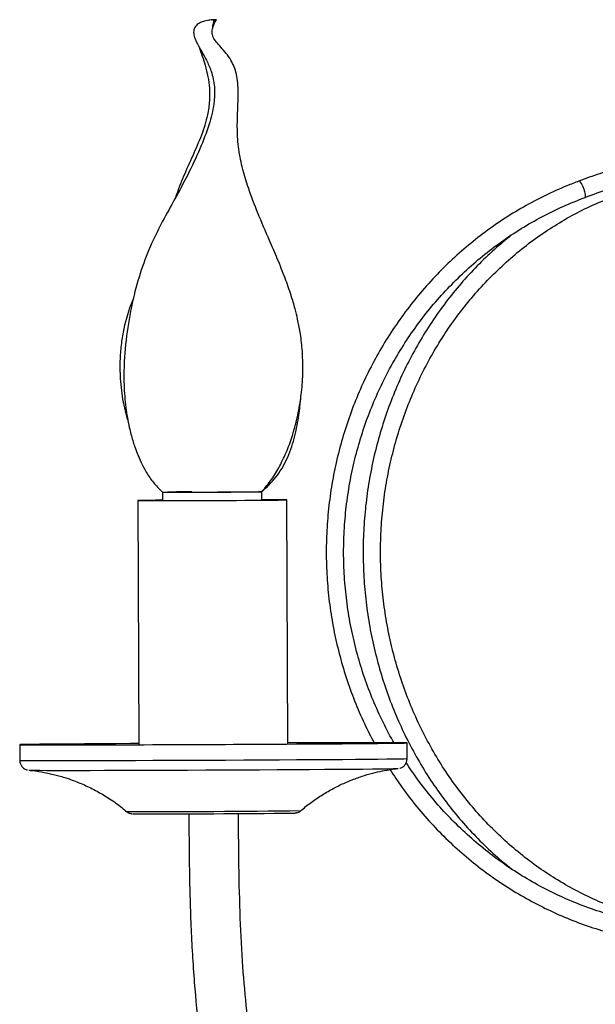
# Model space of a CAD drawing. Header units: millimetres. Extents: x 425 to 1011, y 286 to 740.
# Tile 30 of 41: x 909 to 933, y 314 to 354. Entities that reach past the tile are written whole.
import ezdxf

# ---------------------------------------------------------------- set-up
doc = ezdxf.new("R2010")
doc.units = ezdxf.units.MM

msp = doc.modelspace()

# ---------------------------------------------------------------- linework, layer by layer
at = {"color": 7, "linetype": 'Continuous', "lineweight": 25}
for p, q in [((917.23, 353.609), (917.082, 353.582)), ((915.249, 334.6), (915.251, 334.26)), ((919.251, 334.278), (919.249, 334.618)), ((914.251, 334.262), (914.295, 324.439)), ((920.295, 324.466), (920.25, 334.289)), ((925.097, 323.881), (925.095, 324.511)), ((909.495, 324.441), (909.498, 323.811)), ((925.09, 323.809), (925.091, 323.881)), ((920.753, 321.744), (920.797, 321.78))]:
    msp.add_line(p, q, dxfattribs=at)
at = {"color": 7, "linetype": 'Continuous', "lineweight": 25, "flags": 128}
for points in [[(919.229, 334.619), (919.204, 334.619), (919.123, 334.62)], [(915.25, 334.274), (914.967, 334.272), (914.696, 334.269), (914.486, 334.267), (914.341, 334.265), (914.263, 334.263), (914.256, 334.262), (914.319, 334.26), (914.451, 334.26), (914.648, 334.259), (914.906, 334.259), (915.219, 334.259), (915.58, 334.26), (915.98, 334.261), (916.41, 334.262), (916.859, 334.264), (917.318, 334.266), (917.775, 334.268), (918.22, 334.271), (918.642, 334.273), (919.031, 334.276), (919.379, 334.278), (919.677, 334.281), (919.917, 334.283), (920.096, 334.285), (920.208, 334.287), (920.25, 334.289), (920.222, 334.29), (920.125, 334.291), (919.96, 334.292), (919.731, 334.292), (919.445, 334.292), (919.25, 334.292)], [(915.25, 334.273), (915.094, 334.272), (914.846, 334.269), (914.66, 334.267), (914.541, 334.265), (914.492, 334.264), (914.514, 334.262), (914.608, 334.261), (914.77, 334.261), (914.996, 334.26), (915.28, 334.26), (915.616, 334.261), (915.994, 334.262), (916.404, 334.263), (916.837, 334.265), (917.28, 334.267), (917.722, 334.269), (918.152, 334.271), (918.559, 334.274), (918.932, 334.276), (919.261, 334.279), (919.538, 334.281), (919.756, 334.283), (919.91, 334.285), (919.994, 334.287), (920.007, 334.289), (919.949, 334.29), (919.821, 334.291), (919.626, 334.291), (919.37, 334.291), (919.25, 334.291)], [(914.295, 324.486), (913.953, 324.484), (913.299, 324.48), (912.68, 324.476), (912.103, 324.471), (911.573, 324.467), (911.095, 324.463), (910.673, 324.459), (910.311, 324.456), (910.013, 324.452), (909.78, 324.449), (909.615, 324.446), (909.52, 324.443), (909.496, 324.44), (909.541, 324.438), (909.658, 324.436), (909.843, 324.435), (910.096, 324.434), (910.414, 324.433), (910.794, 324.432), (911.233, 324.432), (911.727, 324.433), (912.272, 324.434), (912.862, 324.435), (913.492, 324.436), (914.156, 324.438), (914.849, 324.441), (915.564, 324.443), (916.295, 324.446), (917.035, 324.449), (917.777, 324.453), (918.515, 324.456), (919.242, 324.46), (919.951, 324.464), (920.636, 324.468), (921.291, 324.472), (921.909, 324.476), (922.486, 324.48), (923.016, 324.484), (923.494, 324.488), (923.916, 324.492), (924.278, 324.496), (924.577, 324.499), (924.809, 324.503), (924.974, 324.506), (925.069, 324.509), (925.094, 324.511), (925.048, 324.514), (924.932, 324.515), (924.746, 324.517), (924.494, 324.518), (924.176, 324.519), (923.795, 324.519), (923.356, 324.519), (922.862, 324.519), (922.318, 324.518), (921.728, 324.517), (921.098, 324.515), (920.433, 324.513), (920.295, 324.513)], [(914.295, 324.485), (914.019, 324.484), (913.372, 324.479), (912.762, 324.475), (912.195, 324.471), (911.675, 324.467), (911.207, 324.463), (910.796, 324.459), (910.446, 324.456), (910.16, 324.452), (909.941, 324.449), (909.79, 324.446), (909.709, 324.443), (909.699, 324.441), (909.76, 324.439), (909.892, 324.437), (910.092, 324.435), (910.36, 324.434), (910.692, 324.434), (911.086, 324.433), (911.538, 324.434), (912.044, 324.434), (912.599, 324.435), (913.198, 324.436), (913.835, 324.438), (914.504, 324.44), (915.199, 324.442), (915.914, 324.445), (916.642, 324.448), (917.375, 324.451), (918.109, 324.455), (918.834, 324.458), (919.545, 324.462), (920.235, 324.466), (920.898, 324.47), (921.527, 324.474), (922.116, 324.478), (922.661, 324.482), (923.155, 324.486), (923.595, 324.49), (923.976, 324.494), (924.294, 324.498), (924.547, 324.501), (924.733, 324.504), (924.848, 324.507), (924.894, 324.51), (924.868, 324.512), (924.772, 324.514), (924.606, 324.516), (924.372, 324.517), (924.071, 324.518), (923.708, 324.518), (923.284, 324.518), (922.804, 324.518), (922.274, 324.517), (921.696, 324.516), (921.078, 324.514), (920.424, 324.513), (920.295, 324.512)], [(909.859, 323.414), (909.87, 323.413), (909.946, 323.411), (910.094, 323.409), (910.311, 323.408), (910.595, 323.407), (910.943, 323.406), (911.353, 323.406), (911.82, 323.407), (912.34, 323.407), (912.908, 323.408), (913.518, 323.41), (914.164, 323.412), (914.841, 323.414), (915.541, 323.416), (916.258, 323.419), (916.985, 323.422), (917.715, 323.425), (918.442, 323.429), (919.157, 323.433), (919.854, 323.436), (920.527, 323.44), (921.168, 323.444), (921.773, 323.448), (922.334, 323.453), (922.847, 323.457), (923.306, 323.46), (923.708, 323.464), (924.048, 323.468), (924.322, 323.471), (924.53, 323.475), (924.667, 323.478), (924.734, 323.48), (924.74, 323.481)]]:
    msp.add_lwpolyline(points, dxfattribs=at)
at = {"color": 8, "linetype": 'Continuous', "lineweight": 25, "flags": 128}
msp.add_lwpolyline([(909.498, 323.811), (909.498, 323.81), (909.544, 323.808), (909.66, 323.806), (909.846, 323.805), (910.098, 323.803), (910.416, 323.803), (910.797, 323.802), (911.236, 323.802), (911.73, 323.803), (912.274, 323.803), (912.864, 323.805), (913.494, 323.806), (914.159, 323.808), (914.852, 323.81), (915.567, 323.813), (916.298, 323.816), (917.038, 323.819), (917.78, 323.822), (918.518, 323.826), (919.245, 323.83), (919.954, 323.834), (920.639, 323.838), (921.294, 323.842), (921.912, 323.846), (922.489, 323.85), (923.019, 323.854), (923.497, 323.858), (923.919, 323.862), (924.281, 323.866), (924.579, 323.869), (924.812, 323.873), (924.977, 323.876), (925.072, 323.879), (925.097, 323.881)], dxfattribs=at)
at = {"color": 7, "linetype": 'Continuous', "lineweight": 25}
for centre, radius, start, end in [((916.191, 569.498), 234.9, 269.77032, 270.746), ((917.406, 143.601), 191.013, 90.29547, 90.58741), ((916.831, 427.287), 92.682, 269.74643, 270.76989), ((915.476, 726.562), 404.904, 269.79938, 270.71899)]:
    msp.add_arc(centre, radius, start, end, dxfattribs=at)
at = {"color": 8, "linetype": 'Continuous', "lineweight": 25}
msp.add_arc((915.449, 734.091), 412.339, 269.77047, 270.74583, dxfattribs=at)
at = {"color": 7, "linetype": 'Continuous', "lineweight": 25}
for points, knots in [([(917.273, 353.609), (917.178, 353.6), (917.019, 353.583), (916.82, 353.52), (916.693, 353.452), (916.608, 353.38), (916.553, 353.31), (916.518, 353.233), (916.5, 353.153), (916.5, 353.014), (916.576, 352.763), (916.773, 352.418), (917.016, 352.003), (917.236, 351.499), (917.356, 350.936), (917.339, 350.234), (917.155, 349.435), (916.796, 348.493), (916.339, 347.505), (915.824, 346.534), (915.311, 345.629), (914.831, 344.695), (914.416, 343.664), (914.072, 342.49), (913.826, 341.21), (913.697, 340.003), (913.685, 338.924), (913.752, 338.036), (913.866, 337.374), (913.973, 336.935), (914.044, 336.685), (914.124, 336.433), (914.233, 336.135), (914.393, 335.766), (914.62, 335.347), (914.903, 334.938), (915.138, 334.709), (915.249, 334.6)], [0, 0, 0, 0, 0.014462, 0.02433, 0.03106, 0.035654, 0.040566, 0.043754, 0.047719, 0.052286, 0.063796, 0.085623, 0.111136, 0.134837, 0.165656, 0.19307, 0.234981, 0.283105, 0.338134, 0.391425, 0.44083, 0.487931, 0.542266, 0.600296, 0.663469, 0.729591, 0.774362, 0.818405, 0.857633, 0.870884, 0.883321, 0.894944, 0.908982, 0.928839, 0.95267, 0.977543, 1, 1, 1, 1]), ([(917.353, 353.61), (917.353, 353.61), (917.355, 353.61), (917.35, 353.61), (917.334, 353.61), (917.308, 353.61), (917.279, 353.61), (917.253, 353.61), (917.233, 353.61), (917.218, 353.61), (917.213, 353.61), (917.217, 353.609), (917.23, 353.609), (917.237, 353.609)], [0, 0, 0, 0, 0.011777, 0.110173, 0.208311, 0.306674, 0.405676, 0.504612, 0.604133, 0.703669, 0.802607, 0.901626, 1, 1, 1, 1]), ([(919.249, 334.618), (919.383, 334.781), (919.651, 335.106), (919.984, 335.668), (920.27, 336.273), (920.49, 336.891), (920.638, 337.437), (920.761, 338.005), (920.859, 338.659), (920.912, 339.48), (920.887, 340.289), (920.802, 340.992), (920.699, 341.529), (920.577, 342.021), (920.414, 342.571), (920.176, 343.245), (919.881, 343.978), (919.502, 344.849), (919.093, 345.79), (918.729, 346.743), (918.463, 347.6), (918.302, 348.389), (918.247, 349.183), (918.273, 349.946), (918.307, 350.687), (918.264, 351.387), (918.017, 352.021), (917.683, 352.412), (917.421, 352.697), (917.302, 352.869), (917.251, 353.018), (917.239, 353.166), (917.285, 353.379), (917.369, 353.523), (917.421, 353.61)], [0, 0, 0, 0, 0.031333, 0.062534, 0.09683, 0.130836, 0.159847, 0.180975, 0.217318, 0.258245, 0.303256, 0.337376, 0.363468, 0.384686, 0.412867, 0.44898, 0.491153, 0.530526, 0.590228, 0.643746, 0.682413, 0.723501, 0.763518, 0.800891, 0.837202, 0.873914, 0.904358, 0.93724, 0.951413, 0.962722, 0.967867, 0.974673, 0.984558, 1, 1, 1, 1]), ([(917.269, 353.259), (917.269, 353.295), (917.27, 353.414), (917.311, 353.504), (917.339, 353.566)], [0, 0, 0, 0, 0.303844, 1, 1, 1, 1]), ([(917.274, 353.609), (917.272, 353.609), (917.268, 353.61), (917.279, 353.61), (917.298, 353.61), (917.322, 353.61), (917.349, 353.61), (917.377, 353.61), (917.403, 353.61), (917.412, 353.61), (917.417, 353.61)], [0, 0, 0, 0, 0.124834, 0.249986, 0.374698, 0.49999, 0.625301, 0.750008, 0.875168, 1, 1, 1, 1]), ([(917.42, 353.61), (917.42, 353.61), (917.422, 353.61), (917.412, 353.61), (917.394, 353.61), (917.369, 353.61), (917.341, 353.61), (917.313, 353.61), (917.287, 353.609), (917.278, 353.609), (917.274, 353.609)], [0, 0, 0, 0, 0.020377, 0.16026, 0.30005, 0.440666, 0.581304, 0.721097, 0.861004, 1, 1, 1, 1]), ([(916.719, 352.524), (916.72, 352.52), (916.751, 352.389), (916.849, 352.154), (916.971, 351.758), (917.079, 351.326), (917.144, 350.84), (917.145, 350.324), (917.058, 349.685), (916.824, 348.944), (916.463, 348.135), (916.094, 347.325), (915.869, 346.745), (915.761, 346.441), (915.75, 346.41)], [0, 0, 0, 0, 0.001953, 0.071543, 0.13431, 0.210006, 0.280464, 0.358017, 0.445049, 0.575579, 0.713953, 0.852193, 0.98461, 1, 1, 1, 1]), ([(938.292, 349.632), (938.122, 349.644), (937.805, 349.667), (937.375, 349.508), (937.055, 349.221), (936.852, 348.843), (936.736, 348.473), (936.66, 348.212), (936.587, 348.088), (936.538, 348.041), (936.47, 348.006), (936.305, 347.953), (936.015, 347.92), (935.545, 347.889), (934.981, 347.856), (934.314, 347.777), (933.601, 347.64), (932.823, 347.413), (932.294, 347.218), (932.017, 347.115)], [0, 0, 0, 0, 0.069307, 0.12873, 0.182111, 0.240758, 0.29933, 0.338927, 0.349775, 0.357629, 0.367949, 0.381817, 0.430929, 0.488919, 0.577633, 0.665498, 0.767115, 0.877985, 1, 1, 1, 1]), ([(932.261, 346.459), (932.586, 346.58), (933.199, 346.807), (934.103, 347.038), (934.914, 347.151), (935.601, 347.193), (936.142, 347.226), (936.541, 347.286), (936.847, 347.399), (937.086, 347.574), (937.251, 347.82), (937.357, 348.094), (937.437, 348.377), (937.522, 348.611), (937.623, 348.782), (937.714, 348.869), (937.812, 348.919), (937.968, 348.96), (938.101, 348.947), (938.2, 348.938)], [0, 0, 0, 0, 0.15007, 0.283198, 0.403828, 0.50487, 0.581654, 0.638429, 0.678557, 0.720777, 0.762779, 0.802281, 0.844104, 0.887227, 0.907179, 0.928652, 0.940983, 0.956324, 1, 1, 1, 1]), ([(932.017, 347.115), (931.855, 347.053), (931.39, 346.875), (930.638, 346.535), (929.773, 346.078), (928.938, 345.565), (928.135, 344.999), (927.369, 344.382), (926.642, 343.716), (925.958, 343.005), (925.318, 342.25), (924.726, 341.455), (924.184, 340.623), (923.693, 339.758), (923.257, 338.863), (922.876, 337.941), (922.553, 336.996), (922.288, 336.032), (922.083, 335.052), (921.938, 334.062), (921.854, 333.063), (921.831, 332.062), (921.87, 331.06), (921.97, 330.064), (922.131, 329.076), (922.353, 328.1), (922.633, 327.14), (922.973, 326.201), (923.351, 325.315), (923.643, 324.757), (923.782, 324.492)], [0, 0, 0, 0, 0.019389, 0.055819, 0.092255, 0.128692, 0.165132, 0.201573, 0.238017, 0.274463, 0.310911, 0.347361, 0.383814, 0.420268, 0.456725, 0.493183, 0.529643, 0.566104, 0.602567, 0.639031, 0.675495, 0.71196, 0.748426, 0.784892, 0.821357, 0.857822, 0.894287, 0.930751, 0.967214, 1, 1, 1, 1]), ([(924.58, 324.502), (924.541, 324.566), (924.336, 324.908), (924.016, 325.559), (923.625, 326.451), (923.295, 327.369), (923.022, 328.307), (922.809, 329.261), (922.655, 330.227), (922.562, 331.202), (922.531, 332.18), (922.561, 333.159), (922.652, 334.133), (922.803, 335.1), (923.015, 336.054), (923.286, 336.992), (923.615, 337.911), (924.001, 338.805), (924.442, 339.672), (924.936, 340.508), (925.482, 341.309), (926.076, 342.073), (926.717, 342.795), (927.402, 343.473), (928.128, 344.104), (928.892, 344.685), (929.69, 345.215), (930.52, 345.69), (931.376, 346.111), (931.966, 346.343), (932.261, 346.459)], [0, 0, 0, 0, 0.008563, 0.04529, 0.082015, 0.118738, 0.155459, 0.19218, 0.228899, 0.265617, 0.302334, 0.339051, 0.375768, 0.412485, 0.449202, 0.48592, 0.522638, 0.559358, 0.596078, 0.632801, 0.669525, 0.706251, 0.742979, 0.779709, 0.816442, 0.853178, 0.889916, 0.926656, 0.963399, 1, 1, 1, 1]), ([(936.435, 317.135), (936.279, 317.156), (935.824, 317.218), (935.076, 317.369), (934.197, 317.607), (933.334, 317.907), (932.491, 318.266), (931.671, 318.683), (930.877, 319.157), (930.114, 319.684), (929.384, 320.264), (928.69, 320.894), (928.034, 321.57), (927.421, 322.291), (926.852, 323.053), (926.33, 323.853), (925.856, 324.687), (925.434, 325.553), (925.064, 326.447), (924.748, 327.364), (924.487, 328.302), (924.283, 329.255), (924.136, 330.221), (924.047, 331.195), (924.017, 332.173), (924.045, 333.152), (924.131, 334.126), (924.275, 335.092), (924.477, 336.046), (924.735, 336.984), (925.049, 337.902), (925.416, 338.797), (925.836, 339.664), (926.307, 340.499), (926.827, 341.301), (927.394, 342.064), (928.005, 342.786), (928.658, 343.465), (929.35, 344.096), (930.078, 344.678), (930.84, 345.208), (931.631, 345.683), (932.453, 346.109), (933.022, 346.343), (933.309, 346.461)], [0, 0, 0, 0, 0.012518, 0.036631, 0.060745, 0.084857, 0.108966, 0.133072, 0.157173, 0.18127, 0.205362, 0.229451, 0.253535, 0.277615, 0.301691, 0.325764, 0.349833, 0.373899, 0.397963, 0.422025, 0.446085, 0.470143, 0.4942, 0.518255, 0.54231, 0.566365, 0.590419, 0.614473, 0.638527, 0.662582, 0.686638, 0.710694, 0.734752, 0.758812, 0.782874, 0.806939, 0.831007, 0.855078, 0.879153, 0.903231, 0.927314, 0.951402, 0.975494, 1, 1, 1, 1]), ([(929.286, 344.934), (929.06, 344.749), (928.588, 344.362), (927.915, 343.711), (927.26, 343), (926.648, 342.245), (926.082, 341.45), (925.564, 340.617), (925.095, 339.752), (924.678, 338.856), (924.314, 337.933), (924.005, 336.988), (923.752, 336.024), (923.556, 335.044), (923.418, 334.053), (923.338, 333.054), (923.317, 332.052), (923.355, 331.051), (923.451, 330.054), (923.606, 329.065), (923.818, 328.089), (924.087, 327.13), (924.412, 326.19), (924.791, 325.275), (925.224, 324.387), (925.707, 323.53), (926.239, 322.708), (926.819, 321.923), (927.444, 321.18), (928.111, 320.482), (928.739, 319.894), (929.158, 319.562), (929.327, 319.427)], [0, 0, 0, 0, 0.030881, 0.064644, 0.098412, 0.132185, 0.165963, 0.199746, 0.233533, 0.267323, 0.301117, 0.334914, 0.368713, 0.402514, 0.436317, 0.470122, 0.503928, 0.537734, 0.571541, 0.605347, 0.639154, 0.672959, 0.706763, 0.740566, 0.774367, 0.808165, 0.841961, 0.875752, 0.90954, 0.943324, 0.977103, 1, 1, 1, 1]), ([(914.078, 342.406), (914.058, 342.36), (913.89, 341.965), (913.715, 341.359), (913.579, 340.583), (913.522, 339.914), (913.534, 339.119), (913.64, 338.219), (913.809, 337.603), (913.894, 337.295)], [0, 0, 0, 0, 0.028508, 0.247598, 0.360067, 0.48093, 0.633131, 0.816655, 1, 1, 1, 1]), ([(919.249, 334.618), (919.446, 334.804), (919.844, 335.18), (920.279, 335.92), (920.564, 336.742), (920.723, 337.55), (920.79, 338.076), (920.799, 338.316), (920.799, 338.323)], [0, 0, 0, 0, 0.1958176, 0.396734, 0.6161792, 0.8253315, 0.9948988, 1, 1, 1, 1]), ([(915.265, 334.6), (915.26, 334.6), (915.244, 334.599), (915.319, 334.599), (915.375, 334.598)], [0, 0, 0, 0, 0.259933, 1, 1, 1, 1]), ([(915.375, 334.598), (915.448, 334.598), (915.595, 334.598), (915.963, 334.598), (916.41, 334.599), (916.918, 334.601), (917.449, 334.603), (917.966, 334.606), (918.433, 334.609), (918.82, 334.612), (919.093, 334.615), (919.238, 334.617), (919.234, 334.618), (919.232, 334.618)], [0, 0, 0, 0, 0.094155, 0.188436, 0.282845, 0.377335, 0.47187, 0.566444, 0.661018, 0.755551, 0.850037, 0.944443, 1, 1, 1, 1]), ([(909.504, 323.811), (909.503, 323.785), (909.5, 323.715), (909.544, 323.614), (909.611, 323.527), (909.684, 323.471), (909.748, 323.439), (909.79, 323.426), (909.804, 323.423), (909.806, 323.423)], [0, 0, 0, 0, 0.139496, 0.37966, 0.574621, 0.739778, 0.877105, 0.980427, 1, 1, 1, 1]), ([(924.798, 323.492), (924.804, 323.493), (924.825, 323.499), (924.889, 323.524), (924.974, 323.581), (925.052, 323.681), (925.097, 323.788), (925.092, 323.858), (925.091, 323.881)], [0, 0, 0, 0, 0.045358, 0.18262, 0.381071, 0.615221, 0.874642, 1, 1, 1, 1]), ([(935.539, 317.135), (935.375, 317.156), (934.899, 317.219), (934.114, 317.37), (933.194, 317.608), (932.29, 317.908), (931.406, 318.267), (930.547, 318.684), (929.716, 319.158), (928.916, 319.686), (928.151, 320.266), (927.424, 320.896), (926.737, 321.572), (926.096, 322.294), (925.531, 323.008), (925.205, 323.498), (925.058, 323.719)], [0, 0, 0, 0, 0.038965, 0.113936, 0.188915, 0.263892, 0.338865, 0.413836, 0.488802, 0.563763, 0.63872, 0.713672, 0.788618, 0.86356, 0.938496, 1, 1, 1, 1]), ([(909.867, 323.412), (909.898, 323.409), (910.028, 323.397), (910.305, 323.359), (910.695, 323.286), (911.143, 323.174), (911.617, 323.021), (912.113, 322.82), (912.62, 322.57), (913.125, 322.264), (913.526, 321.985), (913.744, 321.793), (913.811, 321.735)], [0, 0, 0, 0, 0.0228218, 0.0960056, 0.1923868, 0.2975143, 0.4126515, 0.534704, 0.6650399, 0.8005845, 0.9395511, 1, 1, 1, 1]), ([(920.806, 321.77), (920.873, 321.83), (921.079, 322.012), (921.45, 322.277), (921.905, 322.564), (922.366, 322.807), (922.823, 323.009), (923.27, 323.17), (923.696, 323.294), (924.088, 323.384), (924.42, 323.441), (924.628, 323.469), (924.713, 323.478), (924.717, 323.478)], [0, 0, 0, 0, 0.06224, 0.189781, 0.313717, 0.433591, 0.548792, 0.658483, 0.761399, 0.855291, 0.935651, 0.997222, 1, 1, 1, 1]), ([(924.406, 323.436), (924.563, 323.197), (924.903, 322.681), (925.485, 321.935), (926.136, 321.19), (926.832, 320.491), (927.57, 319.837), (928.346, 319.234), (929.158, 318.681), (930.002, 318.183), (930.874, 317.74), (931.772, 317.355), (932.692, 317.029), (933.63, 316.765), (934.552, 316.564), (935.164, 316.48), (935.455, 316.44)], [0, 0, 0, 0, 0.062883, 0.135523, 0.20816, 0.280793, 0.353421, 0.426045, 0.498665, 0.571279, 0.64389, 0.716495, 0.789097, 0.861696, 0.934291, 1, 1, 1, 1]), ([(913.817, 321.742), (913.823, 321.737), (913.849, 321.714), (913.899, 321.691), (913.954, 321.673), (913.991, 321.666), (914.011, 321.663), (914.018, 321.663), (914.022, 321.662)], [0, 0, 0, 0, 0.09259, 0.387848, 0.621185, 0.773485, 0.882989, 1, 1, 1, 1]), ([(920.241, 321.685), (920.283, 321.685), (920.391, 321.686), (920.498, 321.687), (920.559, 321.691), (920.577, 321.69), (920.609, 321.694), (920.615, 321.695)], [0, 0, 0, 0, 0.211254, 0.543068, 0.879155, 0.976126, 1, 1, 1, 1]), ([(920.614, 321.695), (920.622, 321.696), (920.641, 321.699), (920.699, 321.715), (920.758, 321.739), (920.789, 321.769), (920.799, 321.778)], [0, 0, 0, 0, 0.146967, 0.406577, 0.82297, 1, 1, 1, 1]), ([(916.309, 321.661), (916.312, 320.965), (916.319, 319.459), (916.377, 317.195), (916.508, 314.938), (916.711, 312.876), (916.982, 311.026), (917.31, 309.387), (917.683, 307.95), (918.087, 306.702), (918.507, 305.626), (918.929, 304.705), (919.34, 303.927), (919.781, 303.19), (920.284, 302.448), (920.895, 301.666), (921.534, 300.965), (922.185, 300.346), (922.795, 299.839), (923.365, 299.422), (923.854, 299.102), (924.314, 298.828), (924.821, 298.556), (925.434, 298.267), (926.147, 297.983), (926.948, 297.726), (927.823, 297.519), (928.748, 297.38), (929.67, 297.323), (930.546, 297.348), (931.376, 297.441), (932.18, 297.601), (932.944, 297.825), (933.637, 298.094), (934.276, 298.403), (934.907, 298.771), (935.637, 299.28), (936.41, 299.946), (937.16, 300.756), (937.774, 301.558), (938.307, 302.365), (938.802, 303.218), (939.305, 304.201), (939.814, 305.31), (940.337, 306.525), (940.871, 307.776), (941.395, 308.911), (941.89, 309.854), (942.343, 310.591), (942.774, 311.184), (943.191, 311.665), (943.639, 312.092), (944.097, 312.434), (944.563, 312.692), (944.966, 312.853), (945.309, 312.944), (945.629, 313), (945.986, 313.028), (946.392, 313.011), (946.822, 312.94), (947.222, 312.826), (947.606, 312.671), (947.933, 312.502), (948.228, 312.319), (948.505, 312.12), (948.823, 311.854), (949.198, 311.477), (949.616, 310.95), (950.017, 310.255), (950.302, 309.589), (950.383, 309.141), (950.408, 309.006)], [0, 0, 0, 0, 0.030774, 0.066631, 0.100147, 0.130784, 0.158435, 0.183214, 0.205334, 0.225025, 0.242514, 0.257988, 0.271591, 0.283419, 0.298218, 0.31404, 0.330922, 0.344302, 0.35823, 0.37043, 0.379846, 0.387892, 0.397681, 0.409318, 0.422765, 0.437488, 0.453255, 0.47002, 0.486945, 0.502206, 0.516522, 0.530966, 0.545173, 0.55788, 0.569264, 0.581463, 0.594936, 0.613995, 0.631869, 0.648418, 0.662151, 0.677492, 0.694616, 0.713433, 0.733817, 0.755524, 0.776074, 0.791785, 0.805483, 0.81732, 0.827464, 0.837197, 0.849179, 0.85845, 0.867204, 0.874235, 0.87943, 0.886776, 0.895661, 0.903687, 0.912698, 0.920159, 0.927684, 0.933454, 0.939313, 0.946146, 0.955285, 0.966562, 0.979557, 0.99382, 1, 1, 1, 1]), ([(950.442, 313.049), (950.383, 313.112), (950.214, 313.291), (949.938, 313.531), (949.523, 313.86), (948.995, 314.21), (948.309, 314.559), (947.573, 314.821), (946.887, 314.967), (946.262, 315.025), (945.7, 315.02), (945.074, 314.946), (944.437, 314.79), (943.774, 314.535), (943.122, 314.188), (942.458, 313.717), (941.821, 313.134), (941.116, 312.331), (940.382, 311.263), (939.638, 309.884), (938.94, 308.352), (938.239, 306.695), (937.583, 305.216), (936.967, 304.023), (936.449, 303.163), (935.953, 302.458), (935.49, 301.894), (935.068, 301.451), (934.663, 301.081), (934.241, 300.743), (933.699, 300.372), (933.026, 300.004), (932.225, 299.687), (931.358, 299.461), (930.43, 299.337), (929.497, 299.326), (928.749, 299.4), (928.172, 299.498), (927.703, 299.602), (927.175, 299.75), (926.607, 299.948), (926.056, 300.181), (925.575, 300.419), (925.179, 300.639), (924.802, 300.87), (924.381, 301.153), (923.891, 301.523), (923.385, 301.959), (922.854, 302.48), (922.364, 303.033), (921.923, 303.602), (921.563, 304.122), (921.243, 304.635), (920.944, 305.167), (920.66, 305.728), (920.37, 306.365), (920.088, 307.069), (919.808, 307.869), (919.538, 308.76), (919.271, 309.806), (919.02, 311.021), (918.793, 312.418), (918.602, 314.009), (918.455, 315.794), (918.36, 317.762), (918.317, 319.742), (918.311, 321.062), (918.308, 321.67)], [0, 0, 0, 0, 0.004478, 0.012803, 0.019354, 0.032586, 0.046636, 0.060996, 0.075253, 0.085186, 0.095762, 0.106514, 0.120004, 0.131672, 0.145057, 0.15997, 0.175124, 0.190385, 0.2151, 0.240775, 0.268694, 0.298549, 0.329766, 0.349081, 0.366175, 0.381061, 0.393892, 0.4048, 0.414159, 0.424144, 0.435269, 0.451876, 0.469118, 0.486924, 0.506478, 0.526282, 0.543807, 0.552186, 0.561834, 0.572821, 0.585149, 0.597772, 0.608292, 0.616604, 0.624118, 0.633697, 0.645424, 0.65861, 0.670631, 0.686031, 0.698266, 0.70864, 0.718988, 0.729336, 0.739712, 0.750669, 0.764207, 0.777177, 0.792218, 0.809528, 0.829344, 0.851883, 0.877339, 0.905802, 0.937193, 0.971088, 1, 1, 1, 1])]:
    msp.add_open_spline(points, degree=3, knots=knots, dxfattribs=at)
at = {"color": 8, "linetype": 'Continuous', "lineweight": 25}
msp.add_open_spline([(932.261, 346.459), (932.261, 346.459), (932.273, 346.455), (932.282, 346.492), (932.282, 346.569), (932.257, 346.686), (932.215, 346.817), (932.161, 346.944), (932.104, 347.045), (932.051, 347.112), (932.028, 347.114), (932.017, 347.115)], degree=3, knots=[0, 0, 0, 0, 0.000641, 0.125676, 0.250711, 0.375746, 0.500781, 0.625816, 0.75085, 0.875885, 1, 1, 1, 1], dxfattribs=at)

doc.saveas('drawing.dxf')
